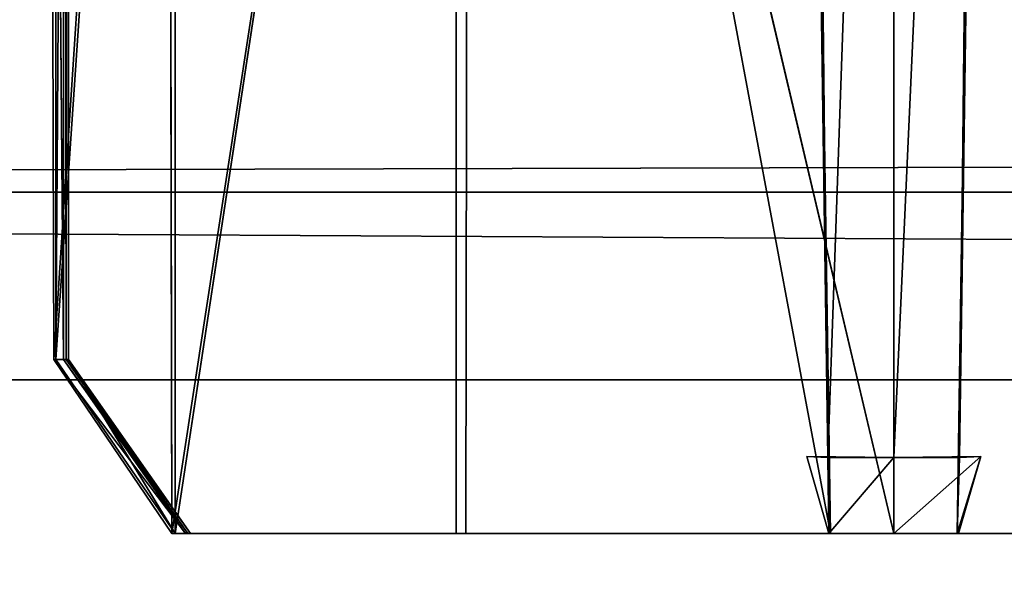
# Model space of a CAD drawing. Extents: x 0 to 35.8, y 0 to 26.7.
# Tile 51 of 227: x 6.175 to 6.475, y 0.468 to 0.636. Entities that reach past the tile are written whole.
import ezdxf

# ---------------------------------------------------------------- set-up
doc = ezdxf.new("R2010")
doc.units = 0
doc.header["$MEASUREMENT"] = 0
doc.layers.get('0').update_dxf_attribs({"color": 13, "linetype": 'CONTINUOUS'})
for name, color, linetype in [('HDS8645C_-_BODY', 252, 'CONTINUOUS'), ('HEI8056C_-_HANDLE', 252, 'CONTINUOUS'), ('HEI8056C_-_KNOBS', 252, 'CONTINUOUS')]:
    doc.layers.add(name, color=color, linetype=linetype)

# ---------------------------------------------------------------- blocks, each defined once
blk = doc.blocks.new('HIS8055U_TRADECAD_DXF')
at = {"layer": 'HDS8645C_-_BODY', "color": 0}
for p, q in [((-17.90215, -12.8447, 15.51895), (17.88175, -12.8447, 15.51895)), ((17.88175, -12.8447, 17.08515), (-17.90215, -12.8447, 17.08515)), ((17.88175, -12.8447, 17.08515), (-17.90215, -12.8447, 17.08515)), ((-17.90215, -12.8447, 15.51895), (17.88175, -12.8447, 15.51895))]:
    blk.add_line(p, q, dxfattribs=at)
at = {"layer": 'HEI8056C_-_HANDLE', "color": 0}
for p, q in [((14.18945, -12.7876, 8.17435), (-14.12525, -12.7876, 8.17435)), ((-14.12525, -12.7876, 9.39455), (14.18945, -12.7876, 9.39455)), ((-14.12525, -12.7876, 9.39455), (14.18945, -12.7876, 9.39455)), ((14.18945, -12.7876, 8.17435), (-14.12525, -12.7876, 8.17435))]:
    blk.add_line(p, q, dxfattribs=at)
at = {"layer": 'HEI8056C_-_KNOBS', "color": 0}
for p, q in [((-11.71255, -12.2742, 13.49265), (-11.71635, -12.8385, 13.83065)), ((-11.71255, -12.2742, 13.49265), (-11.71635, -12.8385, 13.83065)), ((-11.71325, -12.8385, 12.52615), (-11.71305, -12.2742, 12.52525)), ((-11.71325, -12.8385, 12.52615), (-11.71305, -12.2742, 12.52525)), ((-11.71255, -12.8385, 13.51795), (-11.71255, -12.2742, 13.49265)), ((-11.71255, -12.2742, 13.02305), (-11.71255, -12.8385, 13.02405)), ((-11.71255, -12.8385, 12.75655), (-11.71255, -12.2742, 12.75635)), ((-11.71255, -12.8385, 13.51795), (-11.71255, -12.2742, 13.49265)), ((-11.71255, -12.8385, 13.25705), (-11.71255, -12.2742, 13.24365)), ((-11.71255, -12.8385, 12.75655), (-11.71255, -12.2742, 12.75635)), ((-11.71255, -12.8385, 13.25705), (-11.71255, -12.2742, 13.24365)), ((-11.71255, -12.2742, 13.02305), (-11.71255, -12.8385, 13.02405)), ((-11.71405, -12.2763, 12.30735), (-11.71405, -12.8385, 12.34445)), ((-11.71405, -12.2763, 12.30735), (-11.71405, -12.8385, 12.34445)), ((-11.71855, -12.2911, 12.05335), (-11.71405, -12.8385, 12.34445)), ((-11.71695, -12.8385, 12.06465), (-11.71855, -12.2911, 12.05335)), ((-11.71855, -12.2911, 12.05335), (-11.71405, -12.8385, 12.34445)), ((-11.71695, -12.8385, 12.06465), (-11.71855, -12.2911, 12.05335)), ((-11.71645, -12.2908, 13.86375), (-11.71635, -12.8385, 13.83065)), ((-11.71645, -12.2908, 13.86375), (-11.71635, -12.8385, 13.83065)), ((-11.48955, -12.2927, 13.96915), (-11.48045, -12.8916, 13.94755)), ((-11.48955, -12.2927, 13.96915), (-11.48125, -12.8684, 13.92145)), ((-11.48955, -12.2927, 13.96915), (-11.48045, -12.8916, 13.94755)), ((-11.48955, -12.2927, 13.96915), (-11.48125, -12.8684, 13.92145)), ((-11.48125, -12.8684, 13.92145), (-11.48735, -12.2927, 13.96265)), ((-11.48125, -12.8684, 13.92145), (-11.48735, -12.2927, 13.96265)), ((-11.46115, -12.2927, 13.96215), (-11.48125, -12.8684, 13.92145)), ((-11.46115, -12.2927, 13.96215), (-11.48125, -12.8684, 13.92145)), ((-11.43505, -12.2927, 13.96265), (-11.46115, -12.8684, 13.92145)), ((-11.46115, -12.8684, 13.92145), (-11.46115, -12.2927, 13.96215)), ((-11.43505, -12.2927, 13.96265), (-11.46115, -12.8684, 13.92145)), ((-11.46115, -12.8684, 13.92145), (-11.46115, -12.2927, 13.96215)), ((-11.44185, -12.8916, 13.94755), (-11.43285, -12.2927, 13.96915)), ((-11.44185, -12.8916, 13.94755), (-11.43285, -12.2927, 13.96915)), ((-11.43505, -12.2927, 13.96265), (-11.44115, -12.8684, 13.92145)), ((-11.44115, -12.8684, 13.92145), (-11.43285, -12.2927, 13.96915)), ((-11.44115, -12.8684, 13.92145), (-11.43285, -12.2927, 13.96915)), ((-11.43505, -12.2927, 13.96265), (-11.44115, -12.8684, 13.92145)), ((-11.59055, -12.3015, 13.95895), (-11.68005, -12.8916, 13.91825)), ((-11.59055, -12.3015, 13.95895), (-11.68005, -12.8916, 13.91825)), ((-11.59145, -12.8916, 13.93725), (-11.59055, -12.3015, 13.95895)), ((-11.59145, -12.8916, 13.93725), (-11.59055, -12.3015, 13.95895)), ((-11.59055, -12.3015, 13.95895), (-11.48045, -12.8916, 13.94755)), ((-11.59055, -12.3015, 13.95895), (-11.48045, -12.8916, 13.94755)), ((-11.71635, -12.8385, 13.83065), (-11.68005, -12.3033, 13.93425)), ((-11.71635, -12.8385, 13.83065), (-11.68005, -12.3033, 13.93425)), ((-11.68005, -12.8916, 13.91825), (-11.68005, -12.3033, 13.93425)), ((-11.68005, -12.8916, 13.91825), (-11.68005, -12.3033, 13.93425)), ((-11.68225, -12.3084, 11.97265), (-11.71695, -12.8385, 12.06465)), ((-11.68225, -12.3084, 11.97265), (-11.71695, -12.8385, 12.06465)), ((-11.68225, -12.3084, 11.97265), (-11.68105, -12.8916, 11.97505)), ((-11.68225, -12.3084, 11.97265), (-11.68105, -12.8916, 11.97505)), ((-11.59445, -12.8916, 11.95115), (-11.59435, -12.3265, 11.94845)), ((-11.59445, -12.8916, 11.95115), (-11.59435, -12.3265, 11.94845)), ((-11.46115, -12.8916, 11.94065), (-11.59435, -12.3265, 11.94845)), ((-11.46115, -12.8916, 11.94065), (-11.59435, -12.3265, 11.94845)), ((-11.46115, -12.3338, 11.93785), (-11.46115, -12.8916, 11.94065)), ((-11.46115, -12.3338, 11.93785), (-11.46115, -12.8916, 11.94065)), ((-11.71405, -12.8385, 12.34445), (-11.71695, -12.8385, 12.06465)), ((-11.71695, -12.8385, 12.06465), (-11.67685, -12.8916, 12.34445)), ((-11.68105, -12.8916, 11.97505), (-11.71695, -12.8385, 12.06465)), ((-11.71695, -12.8385, 12.06465), (-11.67685, -12.8916, 12.34445)), ((-11.71405, -12.8385, 12.34445), (-11.71695, -12.8385, 12.06465)), ((-11.68105, -12.8916, 11.97505), (-11.71695, -12.8385, 12.06465)), ((-11.71635, -12.8385, 13.83065), (-11.71255, -12.8385, 13.51795)), ((-11.71635, -12.8385, 13.83065), (-11.68005, -12.8916, 13.91825)), ((-11.71635, -12.8385, 13.83065), (-11.71255, -12.8385, 13.51795)), ((-11.71635, -12.8385, 13.83065), (-11.68005, -12.8916, 13.91825)), ((-11.71405, -12.8385, 12.34445), (-11.67615, -12.8916, 12.52615)), ((-11.67685, -12.8916, 12.34445), (-11.71405, -12.8385, 12.34445)), ((-11.71405, -12.8385, 12.34445), (-11.67615, -12.8916, 12.52615)), ((-11.71405, -12.8385, 12.34445), (-11.71325, -12.8385, 12.52615)), ((-11.71405, -12.8385, 12.34445), (-11.71325, -12.8385, 12.52615)), ((-11.67685, -12.8916, 12.34445), (-11.71405, -12.8385, 12.34445)), ((-11.71325, -12.8385, 12.52615), (-11.67615, -12.8916, 12.52615)), ((-11.71255, -12.8385, 12.75655), (-11.71325, -12.8385, 12.52615)), ((-11.71325, -12.8385, 12.52615), (-11.67535, -12.8916, 12.75655)), ((-11.71325, -12.8385, 12.52615), (-11.67615, -12.8916, 12.52615)), ((-11.71325, -12.8385, 12.52615), (-11.67535, -12.8916, 12.75655)), ((-11.71255, -12.8385, 12.75655), (-11.71325, -12.8385, 12.52615)), ((-11.71255, -12.8385, 13.02405), (-11.71255, -12.8385, 12.75655)), ((-11.71255, -12.8385, 13.51795), (-11.71255, -12.8385, 13.25705)), ((-11.71255, -12.8385, 13.25705), (-11.71255, -12.8385, 13.02405)), ((-11.71255, -12.8385, 13.51795), (-11.68005, -12.8916, 13.91825)), ((-11.67535, -12.8916, 13.51795), (-11.71255, -12.8385, 13.51795)), ((-11.71255, -12.8385, 13.51795), (-11.68005, -12.8916, 13.91825)), ((-11.71255, -12.8385, 13.02405), (-11.71255, -12.8385, 12.75655)), ((-11.71255, -12.8385, 13.02405), (-11.67535, -12.8916, 13.02405)), ((-11.67535, -12.8916, 12.75655), (-11.71255, -12.8385, 12.75655)), ((-11.71255, -12.8385, 13.51795), (-11.71255, -12.8385, 13.25705)), ((-11.67535, -12.8916, 13.51795), (-11.71255, -12.8385, 13.51795)), ((-11.67535, -12.8916, 13.25705), (-11.71255, -12.8385, 13.25705)), ((-11.67535, -12.8916, 12.75655), (-11.71255, -12.8385, 12.75655)), ((-11.71255, -12.8385, 13.25705), (-11.71255, -12.8385, 13.02405)), ((-11.67535, -12.8916, 13.25705), (-11.71255, -12.8385, 13.25705)), ((-11.71255, -12.8385, 13.02405), (-11.67535, -12.8916, 13.02405)), ((-11.46115, -12.8684, 13.53445), (-11.48765, -12.8681, 13.53795)), ((-11.48765, -12.8681, 13.53795), (-11.46115, -12.8684, 13.92145)), ((-11.48765, -12.8681, 13.53795), (-11.46115, -12.8684, 13.92145)), ((-11.48765, -12.8681, 13.53795), (-11.48125, -12.8684, 13.92145)), ((-11.48095, -12.8916, 13.54125), (-11.48765, -12.8681, 13.53795)), ((-11.46115, -12.8684, 13.53445), (-11.48765, -12.8681, 13.53795)), ((-11.48095, -12.8916, 13.54125), (-11.48765, -12.8681, 13.53795)), ((-11.48765, -12.8681, 13.53795), (-11.48125, -12.8684, 13.92145)), ((-11.46115, -12.8684, 13.92145), (-11.48125, -12.8684, 13.92145)), ((-11.46115, -12.8684, 13.92145), (-11.48125, -12.8684, 13.92145)), ((-11.48125, -12.8684, 13.92145), (-11.48045, -12.8916, 13.94755)), ((-11.48125, -12.8684, 13.92145), (-11.48095, -12.8916, 13.54125)), ((-11.48125, -12.8684, 13.92145), (-11.48045, -12.8916, 13.94755)), ((-11.48125, -12.8684, 13.92145), (-11.48095, -12.8916, 13.54125)), ((-11.46115, -12.8684, 13.53445), (-11.48095, -12.8916, 13.54125)), ((-11.46115, -12.8684, 13.53445), (-11.48095, -12.8916, 13.54125)), ((-11.46115, -12.8684, 13.92145), (-11.43465, -12.8681, 13.53795)), ((-11.43465, -12.8681, 13.53795), (-11.46115, -12.8684, 13.53445)), ((-11.46115, -12.8684, 13.92145), (-11.43465, -12.8681, 13.53795)), ((-11.43465, -12.8681, 13.53795), (-11.46115, -12.8916, 13.53785)), ((-11.43465, -12.8681, 13.53795), (-11.46115, -12.8684, 13.53445)), ((-11.43465, -12.8681, 13.53795), (-11.46115, -12.8916, 13.53785)), ((-11.44115, -12.8684, 13.92145), (-11.46115, -12.8684, 13.92145)), ((-11.46115, -12.8684, 13.53445), (-11.46115, -12.8684, 13.92145)), ((-11.44115, -12.8684, 13.92145), (-11.46115, -12.8684, 13.92145)), ((-11.46115, -12.8916, 13.53785), (-11.46115, -12.8684, 13.53445)), ((-11.46115, -12.8684, 13.53445), (-11.46115, -12.8684, 13.92145)), ((-11.46115, -12.8916, 13.53785), (-11.46115, -12.8684, 13.53445)), ((-11.43465, -12.8681, 13.53795), (-11.44185, -12.8916, 13.94755)), ((-11.43465, -12.8681, 13.53795), (-11.44185, -12.8916, 13.94755)), ((-11.44185, -12.8916, 13.94755), (-11.44115, -12.8684, 13.92145)), ((-11.44185, -12.8916, 13.94755), (-11.44115, -12.8684, 13.92145)), ((-11.43465, -12.8681, 13.53795), (-11.44145, -12.8916, 13.54125)), ((-11.43465, -12.8681, 13.53795), (-11.44145, -12.8916, 13.54125)), ((-11.44115, -12.8684, 13.92145), (-11.43465, -12.8681, 13.53795)), ((-11.44115, -12.8684, 13.92145), (-11.43465, -12.8681, 13.53795)), ((-11.68105, -12.8916, 11.97505), (-11.59445, -12.8916, 11.95115)), ((-11.68105, -12.8916, 11.97505), (-11.67685, -12.8916, 12.34445)), ((-11.68105, -12.8916, 11.97505), (-11.59445, -12.8916, 11.95115)), ((-11.68105, -12.8916, 11.97505), (-11.67685, -12.8916, 12.34445)), ((-11.68005, -12.8916, 13.91825), (-11.59145, -12.8916, 13.93725)), ((-11.67535, -12.8916, 13.51795), (-11.68005, -12.8916, 13.91825)), ((-11.67535, -12.8916, 13.51795), (-11.68005, -12.8916, 13.91825)), ((-11.68005, -12.8916, 13.91825), (-11.59145, -12.8916, 13.93725)), ((-11.67615, -12.8916, 12.52615), (-11.67685, -12.8916, 12.34445)), ((-11.67685, -12.8916, 12.34445), (-11.58145, -12.8916, 12.33015)), ((-11.67615, -12.8916, 12.52615), (-11.67685, -12.8916, 12.34445)), ((-11.67685, -12.8916, 12.34445), (-11.58145, -12.8916, 12.33015)), ((-11.67615, -12.8916, 12.52615), (-11.67535, -12.8916, 12.75655)), ((-11.57795, -12.8916, 12.51795), (-11.67615, -12.8916, 12.52615)), ((-11.57795, -12.8916, 12.51795), (-11.67615, -12.8916, 12.52615)), ((-11.67615, -12.8916, 12.52615), (-11.67535, -12.8916, 12.75655)), ((-11.67535, -12.8916, 13.51795), (-11.58175, -12.8916, 13.53075)), ((-11.58085, -12.8916, 13.25975), (-11.67535, -12.8916, 13.25705)), ((-11.67535, -12.8916, 13.25705), (-11.67535, -12.8916, 13.51795)), ((-11.58085, -12.8916, 13.25975), (-11.67535, -12.8916, 13.25705)), ((-11.57995, -12.8916, 13.02405), (-11.67535, -12.8916, 13.02405)), ((-11.67535, -12.8916, 13.02405), (-11.67535, -12.8916, 13.25705)), ((-11.67535, -12.8916, 13.51795), (-11.58175, -12.8916, 13.53075)), ((-11.67535, -12.8916, 12.75655), (-11.67535, -12.8916, 13.02405)), ((-11.57995, -12.8916, 13.02405), (-11.67535, -12.8916, 13.02405)), ((-11.57905, -12.8916, 12.75505), (-11.67535, -12.8916, 12.75655)), ((-11.57905, -12.8916, 12.75505), (-11.67535, -12.8916, 12.75655)), ((-11.67535, -12.8916, 12.75655), (-11.67535, -12.8916, 13.02405)), ((-11.67535, -12.8916, 13.25705), (-11.67535, -12.8916, 13.51795)), ((-11.67535, -12.8916, 13.02405), (-11.67535, -12.8916, 13.25705)), ((-11.58145, -12.8916, 12.33015), (-11.59445, -12.8916, 11.95115)), ((-11.59445, -12.8916, 11.95115), (-11.46115, -12.8916, 11.94065)), ((-11.58145, -12.8916, 12.33015), (-11.59445, -12.8916, 11.95115)), ((-11.59445, -12.8916, 11.95115), (-11.46115, -12.8916, 11.94065)), ((-11.59145, -12.8916, 13.93725), (-11.58175, -12.8916, 13.53075)), ((-11.59145, -12.8916, 13.93725), (-11.48045, -12.8916, 13.94755)), ((-11.59145, -12.8916, 13.93725), (-11.58175, -12.8916, 13.53075)), ((-11.59145, -12.8916, 13.93725), (-11.48045, -12.8916, 13.94755)), ((-11.58175, -12.8916, 13.53075), (-11.48095, -12.8916, 13.54125)), ((-11.58085, -12.8916, 13.25975), (-11.58175, -12.8916, 13.53075)), ((-11.58085, -12.8916, 13.25975), (-11.58175, -12.8916, 13.53075)), ((-11.58175, -12.8916, 13.53075), (-11.48095, -12.8916, 13.54125)), ((-11.58145, -12.8916, 12.33015), (-11.46115, -12.8916, 12.32605)), ((-11.57795, -12.8916, 12.51795), (-11.58145, -12.8916, 12.33015)), ((-11.57795, -12.8916, 12.51795), (-11.58145, -12.8916, 12.33015)), ((-11.58145, -12.8916, 12.33015), (-11.46115, -12.8916, 12.32605)), ((-11.46115, -12.8916, 13.26255), (-11.58085, -12.8916, 13.25975)), ((-11.58085, -12.8916, 13.25975), (-11.57995, -12.8916, 13.02405)), ((-11.46115, -12.8916, 13.26255), (-11.58085, -12.8916, 13.25975)), ((-11.58085, -12.8916, 13.25975), (-11.57995, -12.8916, 13.02405)), ((-11.46115, -12.8916, 13.02415), (-11.57995, -12.8916, 13.02405)), ((-11.57995, -12.8916, 13.02405), (-11.57905, -12.8916, 12.75505)), ((-11.57995, -12.8916, 13.02405), (-11.57905, -12.8916, 12.75505)), ((-11.46115, -12.8916, 13.02415), (-11.57995, -12.8916, 13.02405)), ((-11.57795, -12.8916, 12.51795), (-11.57905, -12.8916, 12.75505)), ((-11.57905, -12.8916, 12.75505), (-11.46115, -12.8916, 12.75345)), ((-11.57905, -12.8916, 12.75505), (-11.46115, -12.8916, 12.75345)), ((-11.57795, -12.8916, 12.51795), (-11.57905, -12.8916, 12.75505)), ((-11.46115, -12.8916, 12.51505), (-11.57795, -12.8916, 12.51795)), ((-11.46115, -12.8916, 12.51505), (-11.57795, -12.8916, 12.51795)), ((-11.48095, -12.8916, 13.54125), (-11.46115, -12.8916, 13.26255)), ((-11.48095, -12.8916, 13.54125), (-11.46115, -12.8916, 13.53785)), ((-11.48095, -12.8916, 13.54125), (-11.46115, -12.8916, 13.26255)), ((-11.48045, -12.8916, 13.94755), (-11.48095, -12.8916, 13.54125)), ((-11.48095, -12.8916, 13.54125), (-11.46115, -12.8916, 13.53785)), ((-11.48045, -12.8916, 13.94755), (-11.48095, -12.8916, 13.54125)), ((-11.44145, -12.8916, 13.54125), (-11.46115, -12.8916, 13.26255)), ((-11.46115, -12.8916, 13.26255), (-11.46115, -12.8916, 13.53785)), ((-11.46115, -12.8916, 13.53785), (-11.44145, -12.8916, 13.54125)), ((-11.44145, -12.8916, 13.54125), (-11.46115, -12.8916, 13.26255)), ((-11.34155, -12.8916, 13.25975), (-11.46115, -12.8916, 13.26255)), ((-11.46115, -12.8916, 13.26255), (-11.46115, -12.8916, 13.53785)), ((-11.46115, -12.8916, 12.75345), (-11.34335, -12.8916, 12.75505)), ((-11.34445, -12.8916, 12.51795), (-11.46115, -12.8916, 12.51505)), ((-11.46115, -12.8916, 12.51505), (-11.46115, -12.8916, 12.75345)), ((-11.46115, -12.8916, 13.02415), (-11.46115, -12.8916, 13.26255)), ((-11.34155, -12.8916, 13.25975), (-11.46115, -12.8916, 13.26255)), ((-11.34245, -12.8916, 13.02405), (-11.46115, -12.8916, 13.02415)), ((-11.46115, -12.8916, 11.94065), (-11.32795, -12.8916, 11.95115)), ((-11.34245, -12.8916, 13.02405), (-11.46115, -12.8916, 13.02415)), ((-11.46115, -12.8916, 12.75345), (-11.34335, -12.8916, 12.75505)), ((-11.46115, -12.8916, 12.75345), (-11.46115, -12.8916, 13.02415)), ((-11.46115, -12.8916, 12.32605), (-11.34085, -12.8916, 12.33015)), ((-11.46115, -12.8916, 11.94065), (-11.32795, -12.8916, 11.95115)), ((-11.46115, -12.8916, 11.94065), (-11.46115, -12.8916, 12.32605)), ((-11.46115, -12.8916, 13.53785), (-11.44145, -12.8916, 13.54125)), ((-11.34445, -12.8916, 12.51795), (-11.46115, -12.8916, 12.51505)), ((-11.46115, -12.8916, 12.32605), (-11.34085, -12.8916, 12.33015)), ((-11.46115, -12.8916, 12.32605), (-11.46115, -12.8916, 12.51505)), ((-11.46115, -12.8916, 12.51505), (-11.46115, -12.8916, 12.75345)), ((-11.46115, -12.8916, 13.02415), (-11.46115, -12.8916, 13.26255)), ((-11.46115, -12.8916, 12.75345), (-11.46115, -12.8916, 13.02415)), ((-11.46115, -12.8916, 11.94065), (-11.46115, -12.8916, 12.32605)), ((-11.46115, -12.8916, 12.32605), (-11.46115, -12.8916, 12.51505)), ((-11.44145, -12.8916, 13.54125), (-11.44185, -12.8916, 13.94755)), ((-11.44185, -12.8916, 13.94755), (-11.33095, -12.8916, 13.93725)), ((-11.44185, -12.8916, 13.94755), (-11.33095, -12.8916, 13.93725)), ((-11.44145, -12.8916, 13.54125), (-11.44185, -12.8916, 13.94755)), ((-11.44145, -12.8916, 13.54125), (-11.34065, -12.8916, 13.53075)), ((-11.44145, -12.8916, 13.54125), (-11.34065, -12.8916, 13.53075))]:
    blk.add_line(p, q, dxfattribs=at)
at = {"layer": 'HDS8645C_-_BODY', "color": 0}
mesh = blk.add_polyface(dxfattribs=at)
corners = [(17.88175, -12.8447, 15.51895), (-17.90215, -11.211, 15.51895), (-17.90215, -12.8447, 15.51895), (17.88175, -11.211, 15.51895)]
mesh.append_faces([[corners[k] for k in face] for face in [(0, 1, 2), (1, 0, 3)]], dxfattribs={"vtx0": -1, "color": 0})
mesh = blk.add_polyface(dxfattribs=at)
corners = [(-17.76255, -12.6526, 17.08515), (17.88175, -12.8447, 17.08515), (-17.90215, -12.8447, 17.08515), (17.83165, -12.6526, 17.08515)]
mesh.append_faces([[corners[k] for k in face] for face in [(0, 1, 2), (1, 0, 3)]], dxfattribs={"vtx0": -1, "color": 0})
mesh = blk.add_polyface(dxfattribs=at)
corners = [(-17.90215, -12.8447, 17.08515), (17.88175, -12.8447, 15.51895), (-17.90215, -12.8447, 15.51895), (17.88175, -12.8447, 17.08515)]
mesh.append_faces([[corners[k] for k in face] for face in [(0, 1, 2), (1, 0, 3)]], dxfattribs={"vtx0": -1, "color": 0})
at = {"layer": 'HEI8056C_-_HANDLE', "color": 0}
mesh = blk.add_polyface(dxfattribs=at)
corners = [(14.18945, -12.7073, 9.32175), (-14.12525, -12.7876, 9.39455), (-14.12525, -12.7073, 9.32175), (14.18945, -12.7876, 9.39455)]
mesh.append_faces([[corners[k] for k in face] for face in [(0, 1, 2), (1, 0, 3)]], dxfattribs={"vtx0": -1, "color": 0})
mesh = blk.add_polyface(dxfattribs=at)
corners = [(14.18945, -12.7876, 8.17435), (-14.12525, -12.7073, 8.23955), (-14.12525, -12.7876, 8.17435), (14.18945, -12.7073, 8.23955)]
mesh.append_faces([[corners[k] for k in face] for face in [(0, 1, 2), (1, 0, 3)]], dxfattribs={"vtx0": -1, "color": 0})
mesh = blk.add_polyface(dxfattribs=at)
corners = [(14.18945, -12.9378, 8.15255), (-14.12525, -12.7876, 8.17435), (-14.12525, -12.9378, 8.15255), (14.18945, -12.7876, 8.17435)]
mesh.append_faces([[corners[k] for k in face] for face in [(0, 1, 2), (1, 0, 3)]], dxfattribs={"vtx0": -1, "color": 0})
mesh = blk.add_polyface(dxfattribs=at)
corners = [(14.18945, -12.7876, 9.39455), (-14.12525, -12.9378, 9.40305), (-14.12525, -12.7876, 9.39455), (14.18945, -12.9378, 9.40305)]
mesh.append_faces([[corners[k] for k in face] for face in [(0, 1, 2), (1, 0, 3)]], dxfattribs={"vtx0": -1, "color": 0})
at = {"layer": 'HEI8056C_-_KNOBS', "color": 0}
mesh = blk.add_polyface(dxfattribs=at)
corners = [(-11.71255, -12.2742, 13.49265), (-11.71645, -12.2908, 13.86375), (-11.71635, -12.8385, 13.83065)]
mesh.append_faces([[corners[k] for k in face] for face in [(0, 1, 2)]], dxfattribs={"color": 0})
mesh = blk.add_polyface(dxfattribs=at)
corners = [(-11.71255, -12.2742, 13.49265), (-11.71635, -12.8385, 13.83065), (-11.71255, -12.8385, 13.51795)]
mesh.append_faces([[corners[k] for k in face] for face in [(0, 1, 2)]], dxfattribs={"color": 0})
mesh = blk.add_polyface(dxfattribs=at)
corners = [(-11.71405, -12.2763, 12.30735), (-11.71325, -12.8385, 12.52615), (-11.71405, -12.8385, 12.34445), (-11.71305, -12.2742, 12.52525)]
mesh.append_faces([[corners[k] for k in face] for face in [(0, 1, 2), (1, 0, 3)]], dxfattribs={"vtx0": -1, "color": 0})
mesh = blk.add_polyface(dxfattribs=at)
corners = [(-11.71305, -12.2742, 12.52525), (-11.71255, -12.8385, 12.75655), (-11.71325, -12.8385, 12.52615), (-11.71255, -12.2742, 12.75635)]
mesh.append_faces([[corners[k] for k in face] for face in [(0, 1, 2), (1, 0, 3)]], dxfattribs={"vtx0": -1, "color": 0})
mesh = blk.add_polyface(dxfattribs=at)
corners = [(-11.71255, -12.2742, 12.75635), (-11.71255, -12.8385, 13.02405), (-11.71255, -12.8385, 12.75655), (-11.71255, -12.2742, 13.02305)]
mesh.append_faces([[corners[k] for k in face] for face in [(0, 1, 2), (1, 0, 3)]], dxfattribs={"vtx0": -1, "color": 0})
mesh = blk.add_polyface(dxfattribs=at)
corners = [(-11.71255, -12.2742, 13.24365), (-11.71255, -12.8385, 13.51795), (-11.71255, -12.8385, 13.25705), (-11.71255, -12.2742, 13.49265)]
mesh.append_faces([[corners[k] for k in face] for face in [(0, 1, 2), (1, 0, 3)]], dxfattribs={"vtx0": -1, "color": 0})
mesh = blk.add_polyface(dxfattribs=at)
corners = [(-11.71255, -12.2742, 13.02305), (-11.71255, -12.8385, 13.25705), (-11.71255, -12.8385, 13.02405), (-11.71255, -12.2742, 13.24365)]
mesh.append_faces([[corners[k] for k in face] for face in [(0, 1, 2), (1, 0, 3)]], dxfattribs={"vtx0": -1, "color": 0})
mesh = blk.add_polyface(dxfattribs=at)
corners = [(-11.71405, -12.2763, 12.30735), (-11.71405, -12.8385, 12.34445), (-11.71855, -12.2911, 12.05335)]
mesh.append_faces([[corners[k] for k in face] for face in [(0, 1, 2)]], dxfattribs={"color": 0})
mesh = blk.add_polyface(dxfattribs=at)
corners = [(-11.71855, -12.2911, 12.05335), (-11.71405, -12.8385, 12.34445), (-11.71695, -12.8385, 12.06465)]
mesh.append_faces([[corners[k] for k in face] for face in [(0, 1, 2)]], dxfattribs={"color": 0})
mesh = blk.add_polyface(dxfattribs=at)
corners = [(-11.71855, -12.2911, 12.05335), (-11.71695, -12.8385, 12.06465), (-11.68225, -12.3084, 11.97265)]
mesh.append_faces([[corners[k] for k in face] for face in [(0, 1, 2)]], dxfattribs={"color": 0})
mesh = blk.add_polyface(dxfattribs=at)
corners = [(-11.71645, -12.2908, 13.86375), (-11.68005, -12.3033, 13.93425), (-11.71635, -12.8385, 13.83065)]
mesh.append_faces([[corners[k] for k in face] for face in [(0, 1, 2)]], dxfattribs={"color": 0})
mesh = blk.add_polyface(dxfattribs=at)
corners = [(-11.48045, -12.8916, 13.94755), (-11.59055, -12.3015, 13.95895), (-11.48955, -12.2927, 13.96915)]
mesh.append_faces([[corners[k] for k in face] for face in [(0, 1, 2)]], dxfattribs={"color": 0})
mesh = blk.add_polyface(dxfattribs=at)
corners = [(-11.48955, -12.2927, 13.96915), (-11.48125, -12.8684, 13.92145), (-11.48045, -12.8916, 13.94755)]
mesh.append_faces([[corners[k] for k in face] for face in [(0, 1, 2)]], dxfattribs={"color": 0})
mesh = blk.add_polyface(dxfattribs=at)
corners = [(-11.48735, -12.2927, 13.96265), (-11.48125, -12.8684, 13.92145), (-11.48955, -12.2927, 13.96915)]
mesh.append_faces([[corners[k] for k in face] for face in [(0, 1, 2)]], dxfattribs={"color": 0})
mesh = blk.add_polyface(dxfattribs=at)
corners = [(-11.46115, -12.2927, 13.96215), (-11.48125, -12.8684, 13.92145), (-11.48735, -12.2927, 13.96265)]
mesh.append_faces([[corners[k] for k in face] for face in [(0, 1, 2)]], dxfattribs={"color": 0})
mesh = blk.add_polyface(dxfattribs=at)
corners = [(-11.46115, -12.8684, 13.92145), (-11.48125, -12.8684, 13.92145), (-11.46115, -12.2927, 13.96215)]
mesh.append_faces([[corners[k] for k in face] for face in [(0, 1, 2)]], dxfattribs={"color": 0})
mesh = blk.add_polyface(dxfattribs=at)
corners = [(-11.43505, -12.2927, 13.96265), (-11.46115, -12.8684, 13.92145), (-11.46115, -12.2927, 13.96215)]
mesh.append_faces([[corners[k] for k in face] for face in [(0, 1, 2)]], dxfattribs={"color": 0})
mesh = blk.add_polyface(dxfattribs=at)
corners = [(-11.43505, -12.2927, 13.96265), (-11.44115, -12.8684, 13.92145), (-11.46115, -12.8684, 13.92145)]
mesh.append_faces([[corners[k] for k in face] for face in [(0, 1, 2)]], dxfattribs={"color": 0})
mesh = blk.add_polyface(dxfattribs=at)
corners = [(-11.33095, -12.8916, 13.93725), (-11.44185, -12.8916, 13.94755), (-11.43285, -12.2927, 13.96915)]
mesh.append_faces([[corners[k] for k in face] for face in [(0, 1, 2)]], dxfattribs={"color": 0})
mesh = blk.add_polyface(dxfattribs=at)
corners = [(-11.43285, -12.2927, 13.96915), (-11.44185, -12.8916, 13.94755), (-11.44115, -12.8684, 13.92145)]
mesh.append_faces([[corners[k] for k in face] for face in [(0, 1, 2)]], dxfattribs={"color": 0})
mesh = blk.add_polyface(dxfattribs=at)
corners = [(-11.43285, -12.2927, 13.96915), (-11.44115, -12.8684, 13.92145), (-11.43505, -12.2927, 13.96265)]
mesh.append_faces([[corners[k] for k in face] for face in [(0, 1, 2)]], dxfattribs={"color": 0})
mesh = blk.add_polyface(dxfattribs=at)
corners = [(-11.33095, -12.8916, 13.93725), (-11.43285, -12.2927, 13.96915), (-11.33185, -12.3015, 13.95895)]
mesh.append_faces([[corners[k] for k in face] for face in [(0, 1, 2)]], dxfattribs={"color": 0})
mesh = blk.add_polyface(dxfattribs=at)
corners = [(-11.59055, -12.3015, 13.95895), (-11.68005, -12.8916, 13.91825), (-11.68005, -12.3033, 13.93425)]
mesh.append_faces([[corners[k] for k in face] for face in [(0, 1, 2)]], dxfattribs={"color": 0})
mesh = blk.add_polyface(dxfattribs=at)
corners = [(-11.59055, -12.3015, 13.95895), (-11.59145, -12.8916, 13.93725), (-11.68005, -12.8916, 13.91825)]
mesh.append_faces([[corners[k] for k in face] for face in [(0, 1, 2)]], dxfattribs={"color": 0})
mesh = blk.add_polyface(dxfattribs=at)
corners = [(-11.48045, -12.8916, 13.94755), (-11.59145, -12.8916, 13.93725), (-11.59055, -12.3015, 13.95895)]
mesh.append_faces([[corners[k] for k in face] for face in [(0, 1, 2)]], dxfattribs={"color": 0})
mesh = blk.add_polyface(dxfattribs=at)
corners = [(-11.68005, -12.3033, 13.93425), (-11.68005, -12.8916, 13.91825), (-11.71635, -12.8385, 13.83065)]
mesh.append_faces([[corners[k] for k in face] for face in [(0, 1, 2)]], dxfattribs={"color": 0})
mesh = blk.add_polyface(dxfattribs=at)
corners = [(-11.68225, -12.3084, 11.97265), (-11.71695, -12.8385, 12.06465), (-11.68105, -12.8916, 11.97505)]
mesh.append_faces([[corners[k] for k in face] for face in [(0, 1, 2)]], dxfattribs={"color": 0})
mesh = blk.add_polyface(dxfattribs=at)
corners = [(-11.68105, -12.8916, 11.97505), (-11.59435, -12.3265, 11.94845), (-11.68225, -12.3084, 11.97265), (-11.59445, -12.8916, 11.95115)]
mesh.append_faces([[corners[k] for k in face] for face in [(0, 1, 2), (1, 0, 3)]], dxfattribs={"vtx0": -1, "color": 0})
mesh = blk.add_polyface(dxfattribs=at)
corners = [(-11.46115, -12.8916, 11.94065), (-11.59435, -12.3265, 11.94845), (-11.59445, -12.8916, 11.95115)]
mesh.append_faces([[corners[k] for k in face] for face in [(0, 1, 2)]], dxfattribs={"color": 0})
mesh = blk.add_polyface(dxfattribs=at)
corners = [(-11.46115, -12.3338, 11.93785), (-11.59435, -12.3265, 11.94845), (-11.46115, -12.8916, 11.94065)]
mesh.append_faces([[corners[k] for k in face] for face in [(0, 1, 2)]], dxfattribs={"color": 0})
mesh = blk.add_polyface(dxfattribs=at)
corners = [(-11.32795, -12.3265, 11.94845), (-11.46115, -12.3338, 11.93785), (-11.32795, -12.8916, 11.95115)]
mesh.append_faces([[corners[k] for k in face] for face in [(0, 1, 2)]], dxfattribs={"color": 0})
mesh = blk.add_polyface(dxfattribs=at)
corners = [(-11.32795, -12.8916, 11.95115), (-11.46115, -12.3338, 11.93785), (-11.46115, -12.8916, 11.94065)]
mesh.append_faces([[corners[k] for k in face] for face in [(0, 1, 2)]], dxfattribs={"color": 0})
mesh = blk.add_polyface(dxfattribs=at)
corners = [(-11.71695, -12.8385, 12.06465), (-11.67685, -12.8916, 12.34445), (-11.68105, -12.8916, 11.97505)]
mesh.append_faces([[corners[k] for k in face] for face in [(0, 1, 2)]], dxfattribs={"color": 0})
mesh = blk.add_polyface(dxfattribs=at)
corners = [(-11.71405, -12.8385, 12.34445), (-11.67685, -12.8916, 12.34445), (-11.71695, -12.8385, 12.06465)]
mesh.append_faces([[corners[k] for k in face] for face in [(0, 1, 2)]], dxfattribs={"color": 0})
mesh = blk.add_polyface(dxfattribs=at)
corners = [(-11.71635, -12.8385, 13.83065), (-11.68005, -12.8916, 13.91825), (-11.71255, -12.8385, 13.51795)]
mesh.append_faces([[corners[k] for k in face] for face in [(0, 1, 2)]], dxfattribs={"color": 0})
mesh = blk.add_polyface(dxfattribs=at)
corners = [(-11.71405, -12.8385, 12.34445), (-11.67615, -12.8916, 12.52615), (-11.67685, -12.8916, 12.34445)]
mesh.append_faces([[corners[k] for k in face] for face in [(0, 1, 2)]], dxfattribs={"color": 0})
mesh = blk.add_polyface(dxfattribs=at)
corners = [(-11.71325, -12.8385, 12.52615), (-11.67615, -12.8916, 12.52615), (-11.71405, -12.8385, 12.34445)]
mesh.append_faces([[corners[k] for k in face] for face in [(0, 1, 2)]], dxfattribs={"color": 0})
mesh = blk.add_polyface(dxfattribs=at)
corners = [(-11.71325, -12.8385, 12.52615), (-11.67535, -12.8916, 12.75655), (-11.67615, -12.8916, 12.52615)]
mesh.append_faces([[corners[k] for k in face] for face in [(0, 1, 2)]], dxfattribs={"color": 0})
mesh = blk.add_polyface(dxfattribs=at)
corners = [(-11.71255, -12.8385, 12.75655), (-11.67535, -12.8916, 12.75655), (-11.71325, -12.8385, 12.52615)]
mesh.append_faces([[corners[k] for k in face] for face in [(0, 1, 2)]], dxfattribs={"color": 0})
mesh = blk.add_polyface(dxfattribs=at)
corners = [(-11.71255, -12.8385, 13.51795), (-11.68005, -12.8916, 13.91825), (-11.67535, -12.8916, 13.51795)]
mesh.append_faces([[corners[k] for k in face] for face in [(0, 1, 2)]], dxfattribs={"color": 0})
mesh = blk.add_polyface(dxfattribs=at)
corners = [(-11.71255, -12.8385, 12.75655), (-11.67535, -12.8916, 13.02405), (-11.67535, -12.8916, 12.75655), (-11.71255, -12.8385, 13.02405)]
mesh.append_faces([[corners[k] for k in face] for face in [(0, 1, 2), (1, 0, 3)]], dxfattribs={"vtx0": -1, "color": 0})
mesh = blk.add_polyface(dxfattribs=at)
corners = [(-11.71255, -12.8385, 13.25705), (-11.67535, -12.8916, 13.51795), (-11.67535, -12.8916, 13.25705), (-11.71255, -12.8385, 13.51795)]
mesh.append_faces([[corners[k] for k in face] for face in [(0, 1, 2), (1, 0, 3)]], dxfattribs={"vtx0": -1, "color": 0})
mesh = blk.add_polyface(dxfattribs=at)
corners = [(-11.71255, -12.8385, 13.02405), (-11.67535, -12.8916, 13.25705), (-11.67535, -12.8916, 13.02405), (-11.71255, -12.8385, 13.25705)]
mesh.append_faces([[corners[k] for k in face] for face in [(0, 1, 2), (1, 0, 3)]], dxfattribs={"vtx0": -1, "color": 0})
mesh = blk.add_polyface(dxfattribs=at)
corners = [(-11.46115, -12.8684, 13.92145), (-11.46115, -12.8684, 13.53445), (-11.48765, -12.8681, 13.53795)]
mesh.append_faces([[corners[k] for k in face] for face in [(0, 1, 2)]], dxfattribs={"color": 0})
mesh = blk.add_polyface(dxfattribs=at)
corners = [(-11.46115, -12.8684, 13.92145), (-11.48765, -12.8681, 13.53795), (-11.48125, -12.8684, 13.92145)]
mesh.append_faces([[corners[k] for k in face] for face in [(0, 1, 2)]], dxfattribs={"color": 0})
mesh = blk.add_polyface(dxfattribs=at)
corners = [(-11.46115, -12.8684, 13.53445), (-11.48095, -12.8916, 13.54125), (-11.48765, -12.8681, 13.53795)]
mesh.append_faces([[corners[k] for k in face] for face in [(0, 1, 2)]], dxfattribs={"color": 0})
mesh = blk.add_polyface(dxfattribs=at)
corners = [(-11.48765, -12.8681, 13.53795), (-11.48095, -12.8916, 13.54125), (-11.48125, -12.8684, 13.92145)]
mesh.append_faces([[corners[k] for k in face] for face in [(0, 1, 2)]], dxfattribs={"color": 0})
mesh = blk.add_polyface(dxfattribs=at)
corners = [(-11.48125, -12.8684, 13.92145), (-11.48095, -12.8916, 13.54125), (-11.48045, -12.8916, 13.94755)]
mesh.append_faces([[corners[k] for k in face] for face in [(0, 1, 2)]], dxfattribs={"color": 0})
mesh = blk.add_polyface(dxfattribs=at)
corners = [(-11.46115, -12.8916, 13.53785), (-11.48095, -12.8916, 13.54125), (-11.46115, -12.8684, 13.53445)]
mesh.append_faces([[corners[k] for k in face] for face in [(0, 1, 2)]], dxfattribs={"color": 0})
mesh = blk.add_polyface(dxfattribs=at)
corners = [(-11.46115, -12.8684, 13.92145), (-11.43465, -12.8681, 13.53795), (-11.46115, -12.8684, 13.53445)]
mesh.append_faces([[corners[k] for k in face] for face in [(0, 1, 2)]], dxfattribs={"color": 0})
mesh = blk.add_polyface(dxfattribs=at)
corners = [(-11.44115, -12.8684, 13.92145), (-11.43465, -12.8681, 13.53795), (-11.46115, -12.8684, 13.92145)]
mesh.append_faces([[corners[k] for k in face] for face in [(0, 1, 2)]], dxfattribs={"color": 0})
mesh = blk.add_polyface(dxfattribs=at)
corners = [(-11.43465, -12.8681, 13.53795), (-11.46115, -12.8916, 13.53785), (-11.46115, -12.8684, 13.53445)]
mesh.append_faces([[corners[k] for k in face] for face in [(0, 1, 2)]], dxfattribs={"color": 0})
mesh = blk.add_polyface(dxfattribs=at)
corners = [(-11.43465, -12.8681, 13.53795), (-11.44145, -12.8916, 13.54125), (-11.46115, -12.8916, 13.53785)]
mesh.append_faces([[corners[k] for k in face] for face in [(0, 1, 2)]], dxfattribs={"color": 0})
mesh = blk.add_polyface(dxfattribs=at)
corners = [(-11.43465, -12.8681, 13.53795), (-11.44185, -12.8916, 13.94755), (-11.44145, -12.8916, 13.54125)]
mesh.append_faces([[corners[k] for k in face] for face in [(0, 1, 2)]], dxfattribs={"color": 0})
mesh = blk.add_polyface(dxfattribs=at)
corners = [(-11.43465, -12.8681, 13.53795), (-11.44115, -12.8684, 13.92145), (-11.44185, -12.8916, 13.94755)]
mesh.append_faces([[corners[k] for k in face] for face in [(0, 1, 2)]], dxfattribs={"color": 0})
mesh = blk.add_polyface(dxfattribs=at)
corners = [(-11.68105, -12.8916, 11.97505), (-11.58145, -12.8916, 12.33015), (-11.59445, -12.8916, 11.95115), (-11.67685, -12.8916, 12.34445)]
mesh.append_faces([[corners[k] for k in face] for face in [(0, 1, 2), (1, 0, 3)]], dxfattribs={"vtx0": -1, "color": 0})
mesh = blk.add_polyface(dxfattribs=at)
corners = [(-11.68005, -12.8916, 13.91825), (-11.58175, -12.8916, 13.53075), (-11.67535, -12.8916, 13.51795), (-11.59145, -12.8916, 13.93725)]
mesh.append_faces([[corners[k] for k in face] for face in [(0, 1, 2), (1, 0, 3)]], dxfattribs={"vtx0": -1, "color": 0})
mesh = blk.add_polyface(dxfattribs=at)
corners = [(-11.67685, -12.8916, 12.34445), (-11.57795, -12.8916, 12.51795), (-11.58145, -12.8916, 12.33015), (-11.67615, -12.8916, 12.52615)]
mesh.append_faces([[corners[k] for k in face] for face in [(0, 1, 2), (1, 0, 3)]], dxfattribs={"vtx0": -1, "color": 0})
mesh = blk.add_polyface(dxfattribs=at)
corners = [(-11.67615, -12.8916, 12.52615), (-11.57905, -12.8916, 12.75505), (-11.57795, -12.8916, 12.51795), (-11.67535, -12.8916, 12.75655)]
mesh.append_faces([[corners[k] for k in face] for face in [(0, 1, 2), (1, 0, 3)]], dxfattribs={"vtx0": -1, "color": 0})
mesh = blk.add_polyface(dxfattribs=at)
corners = [(-11.67535, -12.8916, 13.51795), (-11.58085, -12.8916, 13.25975), (-11.67535, -12.8916, 13.25705), (-11.58175, -12.8916, 13.53075)]
mesh.append_faces([[corners[k] for k in face] for face in [(0, 1, 2), (1, 0, 3)]], dxfattribs={"vtx0": -1, "color": 0})
mesh = blk.add_polyface(dxfattribs=at)
corners = [(-11.67535, -12.8916, 13.25705), (-11.57995, -12.8916, 13.02405), (-11.67535, -12.8916, 13.02405), (-11.58085, -12.8916, 13.25975)]
mesh.append_faces([[corners[k] for k in face] for face in [(0, 1, 2), (1, 0, 3)]], dxfattribs={"vtx0": -1, "color": 0})
mesh = blk.add_polyface(dxfattribs=at)
corners = [(-11.67535, -12.8916, 12.75655), (-11.57995, -12.8916, 13.02405), (-11.57905, -12.8916, 12.75505), (-11.67535, -12.8916, 13.02405)]
mesh.append_faces([[corners[k] for k in face] for face in [(0, 1, 2), (1, 0, 3)]], dxfattribs={"vtx0": -1, "color": 0})
mesh = blk.add_polyface(dxfattribs=at)
corners = [(-11.59445, -12.8916, 11.95115), (-11.46115, -12.8916, 12.32605), (-11.46115, -12.8916, 11.94065), (-11.58145, -12.8916, 12.33015)]
mesh.append_faces([[corners[k] for k in face] for face in [(0, 1, 2), (1, 0, 3)]], dxfattribs={"vtx0": -1, "color": 0})
mesh = blk.add_polyface(dxfattribs=at)
corners = [(-11.59145, -12.8916, 13.93725), (-11.48095, -12.8916, 13.54125), (-11.58175, -12.8916, 13.53075), (-11.48045, -12.8916, 13.94755)]
mesh.append_faces([[corners[k] for k in face] for face in [(0, 1, 2), (1, 0, 3)]], dxfattribs={"vtx0": -1, "color": 0})
mesh = blk.add_polyface(dxfattribs=at)
corners = [(-11.58175, -12.8916, 13.53075), (-11.46115, -12.8916, 13.26255), (-11.58085, -12.8916, 13.25975), (-11.48095, -12.8916, 13.54125)]
mesh.append_faces([[corners[k] for k in face] for face in [(0, 1, 2), (1, 0, 3)]], dxfattribs={"vtx0": -1, "color": 0})
mesh = blk.add_polyface(dxfattribs=at)
corners = [(-11.58145, -12.8916, 12.33015), (-11.46115, -12.8916, 12.51505), (-11.46115, -12.8916, 12.32605), (-11.57795, -12.8916, 12.51795)]
mesh.append_faces([[corners[k] for k in face] for face in [(0, 1, 2), (1, 0, 3)]], dxfattribs={"vtx0": -1, "color": 0})
mesh = blk.add_polyface(dxfattribs=at)
corners = [(-11.58085, -12.8916, 13.25975), (-11.46115, -12.8916, 13.02415), (-11.57995, -12.8916, 13.02405), (-11.46115, -12.8916, 13.26255)]
mesh.append_faces([[corners[k] for k in face] for face in [(0, 1, 2), (1, 0, 3)]], dxfattribs={"vtx0": -1, "color": 0})
mesh = blk.add_polyface(dxfattribs=at)
corners = [(-11.57905, -12.8916, 12.75505), (-11.46115, -12.8916, 13.02415), (-11.46115, -12.8916, 12.75345), (-11.57995, -12.8916, 13.02405)]
mesh.append_faces([[corners[k] for k in face] for face in [(0, 1, 2), (1, 0, 3)]], dxfattribs={"vtx0": -1, "color": 0})
mesh = blk.add_polyface(dxfattribs=at)
corners = [(-11.57795, -12.8916, 12.51795), (-11.46115, -12.8916, 12.75345), (-11.46115, -12.8916, 12.51505), (-11.57905, -12.8916, 12.75505)]
mesh.append_faces([[corners[k] for k in face] for face in [(0, 1, 2), (1, 0, 3)]], dxfattribs={"vtx0": -1, "color": 0})
mesh = blk.add_polyface(dxfattribs=at)
corners = [(-11.48095, -12.8916, 13.54125), (-11.46115, -12.8916, 13.53785), (-11.46115, -12.8916, 13.26255)]
mesh.append_faces([[corners[k] for k in face] for face in [(0, 1, 2)]], dxfattribs={"color": 0})
mesh = blk.add_polyface(dxfattribs=at)
corners = [(-11.44145, -12.8916, 13.54125), (-11.46115, -12.8916, 13.26255), (-11.46115, -12.8916, 13.53785)]
mesh.append_faces([[corners[k] for k in face] for face in [(0, 1, 2)]], dxfattribs={"color": 0})
mesh = blk.add_polyface(dxfattribs=at)
corners = [(-11.46115, -12.8916, 13.26255), (-11.34065, -12.8916, 13.53075), (-11.34155, -12.8916, 13.25975), (-11.44145, -12.8916, 13.54125)]
mesh.append_faces([[corners[k] for k in face] for face in [(0, 1, 2), (1, 0, 3)]], dxfattribs={"vtx0": -1, "color": 0})
mesh = blk.add_polyface(dxfattribs=at)
corners = [(-11.46115, -12.8916, 12.75345), (-11.34445, -12.8916, 12.51795), (-11.46115, -12.8916, 12.51505), (-11.34335, -12.8916, 12.75505)]
mesh.append_faces([[corners[k] for k in face] for face in [(0, 1, 2), (1, 0, 3)]], dxfattribs={"vtx0": -1, "color": 0})
mesh = blk.add_polyface(dxfattribs=at)
corners = [(-11.46115, -12.8916, 13.02415), (-11.34155, -12.8916, 13.25975), (-11.34245, -12.8916, 13.02405), (-11.46115, -12.8916, 13.26255)]
mesh.append_faces([[corners[k] for k in face] for face in [(0, 1, 2), (1, 0, 3)]], dxfattribs={"vtx0": -1, "color": 0})
mesh = blk.add_polyface(dxfattribs=at)
corners = [(-11.46115, -12.8916, 13.02415), (-11.34335, -12.8916, 12.75505), (-11.46115, -12.8916, 12.75345), (-11.34245, -12.8916, 13.02405)]
mesh.append_faces([[corners[k] for k in face] for face in [(0, 1, 2), (1, 0, 3)]], dxfattribs={"vtx0": -1, "color": 0})
mesh = blk.add_polyface(dxfattribs=at)
corners = [(-11.46115, -12.8916, 12.32605), (-11.32795, -12.8916, 11.95115), (-11.46115, -12.8916, 11.94065), (-11.34085, -12.8916, 12.33015)]
mesh.append_faces([[corners[k] for k in face] for face in [(0, 1, 2), (1, 0, 3)]], dxfattribs={"vtx0": -1, "color": 0})
mesh = blk.add_polyface(dxfattribs=at)
corners = [(-11.46115, -12.8916, 12.51505), (-11.34085, -12.8916, 12.33015), (-11.46115, -12.8916, 12.32605), (-11.34445, -12.8916, 12.51795)]
mesh.append_faces([[corners[k] for k in face] for face in [(0, 1, 2), (1, 0, 3)]], dxfattribs={"vtx0": -1, "color": 0})
mesh = blk.add_polyface(dxfattribs=at)
corners = [(-11.44145, -12.8916, 13.54125), (-11.33095, -12.8916, 13.93725), (-11.34065, -12.8916, 13.53075), (-11.44185, -12.8916, 13.94755)]
mesh.append_faces([[corners[k] for k in face] for face in [(0, 1, 2), (1, 0, 3)]], dxfattribs={"vtx0": -1, "color": 0})
blk = doc.blocks.new('HIS8655C_TRADECAD_DXF')
at = {"color": 0}
blk.add_blockref('HIS8055U_TRADECAD_DXF', (0, 0), dxfattribs=at)
blk = doc.blocks.new('HIS8655C_TRADECAD_DXF0')
at = {"color": 0}
blk.add_blockref('HIS8655C_TRADECAD_DXF', (0, 0), dxfattribs=at)
blk = doc.blocks.new('HIS8655C_TRADECAD_DXF1')
at = {"color": 0}
blk.add_blockref('HIS8655C_TRADECAD_DXF0', (17.90215, 13.3707, 17.53955), dxfattribs=at)

msp = doc.modelspace()

# ---------------------------------------------------------------- block references
at = {"color": 0}
msp.add_blockref('HIS8655C_TRADECAD_DXF1', (0, 0), dxfattribs=at)

doc.saveas('drawing.dxf')
